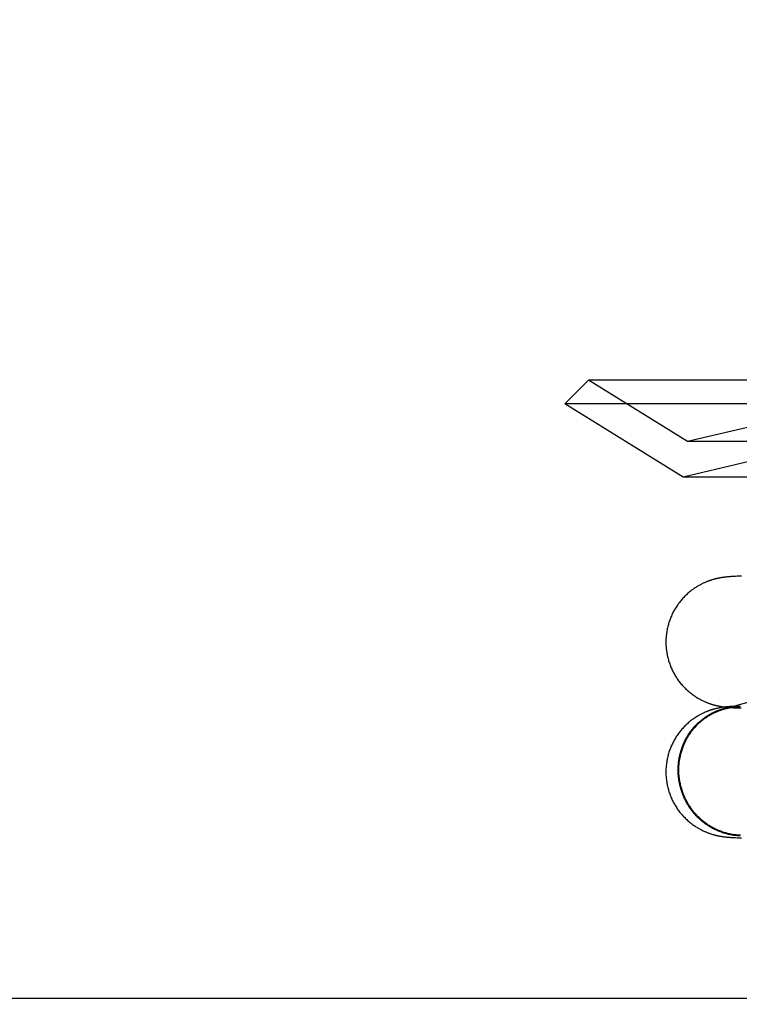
# Model space of a CAD drawing. Header units: inches. Extents: x 0 to 214, y 0 to 139.
# Tile 27 of 147: x 65.32 to 65.535, y 67.763 to 68.058. Entities that reach past the tile are written whole.
import ezdxf

# ---------------------------------------------------------------- set-up
doc = ezdxf.new("R2010")
doc.units = ezdxf.units.IN
doc.header["$LTSCALE"] = 11.786071
doc.header["$MEASUREMENT"] = 0
doc.linetypes.add('HIDDEN', pattern=[0.2, 0.1, -0.1])
doc.layers.add('DEFAULT_2', color=8, linetype='HIDDEN')

msp = doc.modelspace()

# ---------------------------------------------------------------- linework, layer by layer
at = {"layer": 'DEFAULT_2', "color": 8, "linetype": 'HIDDEN'}
for p, q in [((65.37023, 70.07708), (65.37023, 65.07708)), ((65.38523, 70.07708), (65.38523, 65.07708)), ((65.40023, 66.45208), (65.40023, 68.70208)), ((65.48023, 66.45208), (65.48023, 68.70208)), ((65.49523, 66.45208), (65.49523, 68.70208)), ((65.52523, 66.45208), (65.52523, 68.70208)), ((65.49004, 67.94983), (65.48297, 67.94276)), ((65.8019, 67.94983), (65.49004, 67.94983)), ((65.51972, 67.93143), (65.49004, 67.94983)), ((65.80897, 67.94276), (65.48297, 67.94276)), ((65.51834, 67.92083), (65.48297, 67.94276)), ((65.54769, 67.93798), (65.51972, 67.93143)), ((65.77222, 67.93143), (65.51972, 67.93143)), ((65.54769, 67.92771), (65.51834, 67.92083)), ((65.77361, 67.92083), (65.51834, 67.92083)), ((65.52995, 67.89069), (65.52976, 67.89066)), ((65.53014, 67.89072), (65.52995, 67.89069)), ((65.53033, 67.89075), (65.53014, 67.89072)), ((65.53051, 67.89077), (65.53033, 67.89075)), ((65.53069, 67.8908), (65.53051, 67.89077)), ((65.53087, 67.89082), (65.53069, 67.8908)), ((65.53105, 67.89084), (65.53087, 67.89082)), ((65.53122, 67.89086), (65.53105, 67.89084)), ((65.53139, 67.89087), (65.53122, 67.89086)), ((65.53156, 67.89089), (65.53139, 67.89087)), ((65.53173, 67.89091), (65.53156, 67.89089)), ((65.5319, 67.89092), (65.53173, 67.89091)), ((65.53215, 67.89094), (65.5319, 67.89092)), ((65.53241, 67.89096), (65.53215, 67.89094)), ((65.53268, 67.89098), (65.53241, 67.89096)), ((65.53296, 67.891), (65.53268, 67.89098)), ((65.53325, 67.89102), (65.53296, 67.891)), ((65.53366, 67.89104), (65.53325, 67.89102)), ((65.53409, 67.89106), (65.53366, 67.89104)), ((65.53455, 67.89108), (65.53409, 67.89106)), ((65.53517, 67.8911), (65.53455, 67.89108)), ((65.53585, 67.89113), (65.53517, 67.8911)), ((65.65967, 67.88772), (65.53051, 67.8513)), ((65.52992, 67.85178), (65.52972, 67.85175)), ((65.53011, 67.85181), (65.52992, 67.85178)), ((65.5303, 67.85184), (65.53011, 67.85181)), ((65.53013, 67.85203), (65.53032, 67.852)), ((65.53048, 67.85186), (65.5303, 67.85184)), ((65.53032, 67.852), (65.53051, 67.85198)), ((65.53066, 67.85189), (65.53048, 67.85186)), ((65.53051, 67.85198), (65.53071, 67.85195)), ((65.53084, 67.85191), (65.53066, 67.85189)), ((65.53071, 67.85195), (65.53089, 67.85193)), ((65.53102, 67.85193), (65.53084, 67.85191)), ((65.53089, 67.85193), (65.53108, 67.85191)), ((65.5312, 67.85195), (65.53102, 67.85193)), ((65.53108, 67.85191), (65.53127, 67.85189)), ((65.53137, 67.85197), (65.5312, 67.85195)), ((65.53127, 67.85189), (65.53146, 67.85187)), ((65.53155, 67.85198), (65.53137, 67.85197)), ((65.53146, 67.85187), (65.53165, 67.85185)), ((65.53172, 67.852), (65.53155, 67.85198)), ((65.53165, 67.85185), (65.53184, 67.85183)), ((65.53189, 67.85202), (65.53172, 67.852)), ((65.53184, 67.85183), (65.53204, 67.85182)), ((65.53207, 67.85203), (65.53189, 67.85202)), ((65.53204, 67.85182), (65.53224, 67.8518)), ((65.53234, 67.85205), (65.53207, 67.85203)), ((65.53224, 67.8518), (65.53253, 67.85178)), ((65.53261, 67.85207), (65.53234, 67.85205)), ((65.53253, 67.85178), (65.53284, 67.85176)), ((65.53289, 67.85209), (65.53261, 67.85207)), ((65.53284, 67.85176), (65.53315, 67.85174)), ((65.53318, 67.85211), (65.53289, 67.85209)), ((65.53315, 67.85174), (65.53347, 67.85172)), ((65.5335, 67.85212), (65.53318, 67.85211)), ((65.53347, 67.85172), (65.53392, 67.8517)), ((65.53395, 67.85215), (65.5335, 67.85212)), ((65.53392, 67.8517), (65.5344, 67.85168)), ((65.53474, 67.85218), (65.53395, 67.85215)), ((65.5344, 67.85168), (65.53505, 67.85165)), ((65.53505, 67.85165), (65.53576, 67.85163)), ((65.52991, 67.81316), (65.5301, 67.81313)), ((65.5301, 67.81313), (65.53029, 67.81311)), ((65.53029, 67.81311), (65.53047, 67.81308)), ((65.53047, 67.81308), (65.53064, 67.81306)), ((65.53064, 67.81306), (65.53082, 67.81304)), ((65.53082, 67.81304), (65.531, 67.81301)), ((65.531, 67.81301), (65.53117, 67.813)), ((65.53117, 67.813), (65.53134, 67.81298)), ((65.53134, 67.81298), (65.53152, 67.81296)), ((65.53152, 67.81296), (65.53169, 67.81294)), ((65.53169, 67.81294), (65.53186, 67.81293)), ((65.53186, 67.81293), (65.53211, 67.81291)), ((65.53211, 67.81291), (65.53237, 67.81289)), ((65.53237, 67.81289), (65.53263, 67.81287)), ((65.53263, 67.81287), (65.53289, 67.81285)), ((65.53289, 67.81285), (65.53325, 67.81283)), ((65.53325, 67.81283), (65.53363, 67.81281)), ((65.53363, 67.81281), (65.53403, 67.81279)), ((65.53403, 67.81279), (65.53455, 67.81277)), ((65.53455, 67.81277), (65.53512, 67.81274)), ((65.53512, 67.81274), (65.53586, 67.81272)), ((65.73972, 67.76458), (65.26229, 67.76458))]:
    msp.add_line(p, q, dxfattribs=at)
for points in [[(65.52976, 67.89066), (65.52966, 67.89064), (65.52956, 67.89063), (65.52946, 67.89061), (65.52936, 67.89059), (65.52925, 67.89057), (65.52915, 67.89055), (65.52905, 67.89053), (65.52894, 67.89051), (65.52884, 67.89049), (65.52874, 67.89047), (65.52863, 67.89044), (65.52853, 67.89042), (65.52842, 67.8904), (65.52831, 67.89037), (65.5282, 67.89034), (65.52809, 67.89032), (65.52798, 67.89029), (65.52786, 67.89026), (65.52774, 67.89023), (65.52762, 67.89019), (65.5275, 67.89016), (65.52737, 67.89012), (65.52724, 67.89009), (65.52711, 67.89005), (65.52697, 67.89), (65.52683, 67.88996), (65.52668, 67.88991), (65.52653, 67.88986), (65.52638, 67.88981), (65.52622, 67.88975), (65.52606, 67.8897), (65.52589, 67.88963), (65.52572, 67.88957), (65.52554, 67.8895), (65.52536, 67.88943), (65.52517, 67.88935), (65.52498, 67.88927), (65.52479, 67.88918), (65.52459, 67.88909), (65.52439, 67.889), (65.52418, 67.8889), (65.52397, 67.88879), (65.52376, 67.88868), (65.52354, 67.88857), (65.52332, 67.88845), (65.52309, 67.88833), (65.52287, 67.88819), (65.52264, 67.88806), (65.5224, 67.88792), (65.52217, 67.88777), (65.52193, 67.88761), (65.52169, 67.88745), (65.52145, 67.88728), (65.5212, 67.8871), (65.52096, 67.88692), (65.52071, 67.88673), (65.52046, 67.88653), (65.52021, 67.88633), (65.51997, 67.88612), (65.51972, 67.88591), (65.51948, 67.88568), (65.51923, 67.88546), (65.519, 67.88523), (65.51876, 67.88499), (65.51853, 67.88475), (65.51831, 67.88451), (65.51808, 67.88426), (65.51787, 67.88401), (65.51765, 67.88375), (65.51744, 67.88349), (65.51724, 67.88323), (65.51703, 67.88296), (65.51684, 67.88269), (65.51664, 67.88242), (65.51646, 67.88214), (65.51627, 67.88186), (65.51609, 67.88157), (65.51592, 67.88129), (65.51575, 67.881), (65.51559, 67.8807), (65.51543, 67.88041), (65.51528, 67.88011), (65.51513, 67.87981), (65.51499, 67.8795), (65.51485, 67.87919), (65.51472, 67.87889), (65.51459, 67.87857), (65.51447, 67.87826), (65.51435, 67.87794), (65.51424, 67.87763), (65.51413, 67.87731), (65.51403, 67.87699), (65.51394, 67.87666), (65.51385, 67.87634), (65.51377, 67.87601), (65.51369, 67.87569), (65.51362, 67.87536), (65.51355, 67.87503), (65.51349, 67.8747), (65.51344, 67.87436), (65.51339, 67.87403), (65.51335, 67.8737), (65.51331, 67.87336), (65.51328, 67.87303), (65.51325, 67.87269), (65.51323, 67.87236), (65.51322, 67.87202), (65.51321, 67.87168), (65.51321, 67.87138)], [(65.51321, 67.87138), (65.51321, 67.87107), (65.51322, 67.87073), (65.51323, 67.8704), (65.51325, 67.87006), (65.51328, 67.86973), (65.51331, 67.86939), (65.51335, 67.86906), (65.51339, 67.86872), (65.51344, 67.86839), (65.51349, 67.86806), (65.51355, 67.86773), (65.51362, 67.8674), (65.51369, 67.86707), (65.51377, 67.86675), (65.51385, 67.86642), (65.51394, 67.8661), (65.51403, 67.86578), (65.51413, 67.86546), (65.51424, 67.86514), (65.51435, 67.86482), (65.51446, 67.86451), (65.51458, 67.86419), (65.51471, 67.86388), (65.51484, 67.86357), (65.51498, 67.86327), (65.51512, 67.86297), (65.51527, 67.86266), (65.51542, 67.86237), (65.51558, 67.86207), (65.51574, 67.86178), (65.51591, 67.86149), (65.51608, 67.8612), (65.51626, 67.86092), (65.51644, 67.86064), (65.51663, 67.86036), (65.51682, 67.86008), (65.51701, 67.85981), (65.51722, 67.85955), (65.51742, 67.85928), (65.51763, 67.85902), (65.51784, 67.85877), (65.51806, 67.85852), (65.51828, 67.85827), (65.51851, 67.85803), (65.51874, 67.85779), (65.51897, 67.85755), (65.5192, 67.85732), (65.51944, 67.8571), (65.51969, 67.85688), (65.51993, 67.85666), (65.52018, 67.85645), (65.52043, 67.85624), (65.52068, 67.85604), (65.52093, 67.85585), (65.52118, 67.85566), (65.52144, 67.85548), (65.52169, 67.8553), (65.52194, 67.85513), (65.5222, 67.85497), (65.52245, 67.85481), (65.5227, 67.85466), (65.52295, 67.85451), (65.52319, 67.85437), (65.52343, 67.85424), (65.52366, 67.85411), (65.52389, 67.854), (65.52412, 67.85388), (65.52434, 67.85378), (65.52455, 67.85368), (65.52475, 67.85359), (65.52495, 67.8535), (65.52514, 67.85342), (65.52533, 67.85334), (65.52551, 67.85326), (65.52569, 67.85319), (65.52586, 67.85313), (65.52603, 67.85307), (65.52619, 67.85301), (65.52635, 67.85295), (65.52651, 67.8529), (65.52666, 67.85285), (65.5268, 67.8528), (65.52694, 67.85276), (65.52708, 67.85271), (65.52722, 67.85267), (65.52735, 67.85263), (65.52747, 67.8526), (65.5276, 67.85256), (65.52772, 67.85253), (65.52784, 67.8525), (65.52795, 67.85247), (65.52807, 67.85244), (65.52818, 67.85241), (65.52829, 67.85239), (65.5284, 67.85236), (65.5285, 67.85234), (65.52861, 67.85231), (65.52871, 67.85229), (65.52882, 67.85227), (65.52892, 67.85225), (65.52902, 67.85222), (65.52912, 67.8522), (65.52923, 67.85219), (65.52933, 67.85217), (65.52943, 67.85215), (65.52953, 67.85213), (65.52963, 67.85211), (65.52973, 67.8521), (65.52983, 67.85208), (65.52993, 67.85206), (65.53013, 67.85203)], [(65.52972, 67.85175), (65.52962, 67.85173), (65.52952, 67.85172), (65.52942, 67.8517), (65.52932, 67.85168), (65.52922, 67.85166), (65.52912, 67.85164), (65.52902, 67.85162), (65.52891, 67.8516), (65.52881, 67.85158), (65.52871, 67.85156), (65.5286, 67.85153), (65.5285, 67.85151), (65.52839, 67.85149), (65.52828, 67.85146), (65.52817, 67.85143), (65.52806, 67.85141), (65.52795, 67.85138), (65.52783, 67.85135), (65.52771, 67.85132), (65.52759, 67.85128), (65.52747, 67.85125), (65.52734, 67.85121), (65.52721, 67.85117), (65.52708, 67.85113), (65.52694, 67.85109), (65.5268, 67.85105), (65.52666, 67.851), (65.52651, 67.85095), (65.52635, 67.8509), (65.5262, 67.85084), (65.52603, 67.85078), (65.52587, 67.85072), (65.5257, 67.85066), (65.52552, 67.85059), (65.52534, 67.85051), (65.52516, 67.85044), (65.52497, 67.85036), (65.52478, 67.85027), (65.52458, 67.85018), (65.52438, 67.85009), (65.52417, 67.84999), (65.52396, 67.84988), (65.52374, 67.84977), (65.52352, 67.84966), (65.5233, 67.84954), (65.52307, 67.84941), (65.52284, 67.84928), (65.52261, 67.84913), (65.52237, 67.84899), (65.52212, 67.84883), (65.52188, 67.84867), (65.52163, 67.8485), (65.52138, 67.84833), (65.52112, 67.84814), (65.52087, 67.84795), (65.52062, 67.84776), (65.52037, 67.84755), (65.52012, 67.84735), (65.51987, 67.84714), (65.51963, 67.84692), (65.51939, 67.8467), (65.51915, 67.84648), (65.51892, 67.84625), (65.51869, 67.84601), (65.51846, 67.84577), (65.51824, 67.84553), (65.51802, 67.84528), (65.5178, 67.84503), (65.51759, 67.84478), (65.51738, 67.84452), (65.51718, 67.84425), (65.51698, 67.84399), (65.51679, 67.84372), (65.5166, 67.84344), (65.51641, 67.84317), (65.51623, 67.84289), (65.51605, 67.8426), (65.51588, 67.84232), (65.51572, 67.84203), (65.51556, 67.84174), (65.5154, 67.84144), (65.51525, 67.84114), (65.5151, 67.84084), (65.51496, 67.84054), (65.51483, 67.84024), (65.51469, 67.83993), (65.51457, 67.83962), (65.51445, 67.83931), (65.51433, 67.839), (65.51423, 67.83868), (65.51412, 67.83836), (65.51402, 67.83804), (65.51393, 67.83772), (65.51384, 67.8374), (65.51376, 67.83708), (65.51368, 67.83675), (65.51361, 67.83642), (65.51355, 67.8361), (65.51349, 67.83577), (65.51344, 67.83544), (65.51339, 67.83511), (65.51335, 67.83478), (65.51331, 67.83444), (65.51328, 67.83411), (65.51325, 67.83378), (65.51323, 67.83344), (65.51322, 67.83311), (65.51321, 67.83278), (65.51321, 67.83247)], [(65.51689, 67.83307), (65.51689, 67.8334), (65.5169, 67.83373), (65.51691, 67.83406), (65.51693, 67.83438), (65.51696, 67.83471), (65.51699, 67.83504), (65.51702, 67.83536), (65.51706, 67.83569), (65.51711, 67.83601), (65.51716, 67.83634), (65.51721, 67.83666), (65.51728, 67.83698), (65.51734, 67.8373), (65.51742, 67.83762), (65.51749, 67.83794), (65.51758, 67.83825), (65.51766, 67.83857), (65.51776, 67.83888), (65.51785, 67.83919), (65.51796, 67.8395), (65.51807, 67.83981), (65.51818, 67.84011), (65.5183, 67.84042), (65.51842, 67.84072), (65.51855, 67.84102), (65.51868, 67.84131), (65.51882, 67.84161), (65.51897, 67.8419), (65.51911, 67.84219), (65.51927, 67.84247), (65.51942, 67.84275), (65.51959, 67.84303), (65.51975, 67.84331), (65.51992, 67.84359), (65.5201, 67.84386), (65.52028, 67.84413), (65.52047, 67.84439), (65.52065, 67.84465), (65.52085, 67.84491), (65.52105, 67.84516), (65.52125, 67.84542), (65.52145, 67.84566), (65.52166, 67.84591), (65.52188, 67.84615), (65.5221, 67.84638), (65.52232, 67.84662), (65.52255, 67.84684), (65.52278, 67.84707), (65.52301, 67.84729), (65.52325, 67.84751), (65.52349, 67.84772), (65.52373, 67.84792), (65.52398, 67.84813), (65.52423, 67.84833), (65.52448, 67.84852), (65.52474, 67.84871), (65.525, 67.8489), (65.52527, 67.84908), (65.52553, 67.84925), (65.5258, 67.84943), (65.52608, 67.84959), (65.52635, 67.84975), (65.52663, 67.84991), (65.52691, 67.85006), (65.52719, 67.85021), (65.52748, 67.85035), (65.52777, 67.85049), (65.52806, 67.85062), (65.52835, 67.85075), (65.52865, 67.85087), (65.52894, 67.85099), (65.52924, 67.8511), (65.52954, 67.85121), (65.52984, 67.85131), (65.53015, 67.8514), (65.53045, 67.85149), (65.53076, 67.85158), (65.53107, 67.85166), (65.53138, 67.85173), (65.53169, 67.8518), (65.532, 67.85186), (65.53232, 67.85192), (65.53263, 67.85197), (65.53295, 67.85202), (65.53326, 67.85206), (65.53358, 67.8521), (65.5339, 67.85213), (65.53422, 67.85215), (65.53454, 67.85217)], [(65.51709, 67.83307), (65.51709, 67.83339), (65.5171, 67.83372), (65.51711, 67.83404), (65.51713, 67.83437), (65.51715, 67.83469), (65.51718, 67.83501), (65.51722, 67.83534), (65.51726, 67.83566), (65.5173, 67.83598), (65.51735, 67.8363), (65.51741, 67.83662), (65.51747, 67.83694), (65.51754, 67.83725), (65.51761, 67.83757), (65.51769, 67.83788), (65.51777, 67.8382), (65.51785, 67.83851), (65.51795, 67.83882), (65.51804, 67.83912), (65.51815, 67.83943), (65.51825, 67.83973), (65.51837, 67.84004), (65.51848, 67.84034), (65.51861, 67.84063), (65.51873, 67.84093), (65.51886, 67.84122), (65.519, 67.84151), (65.51914, 67.8418), (65.51929, 67.84209), (65.51944, 67.84237), (65.5196, 67.84265), (65.51976, 67.84293), (65.51992, 67.8432), (65.52009, 67.84347), (65.52027, 67.84374), (65.52044, 67.84401), (65.52063, 67.84427), (65.52081, 67.84453), (65.52101, 67.84478), (65.5212, 67.84503), (65.5214, 67.84528), (65.52161, 67.84553), (65.52181, 67.84577), (65.52203, 67.84601), (65.52224, 67.84624), (65.52246, 67.84647), (65.52268, 67.8467), (65.52291, 67.84692), (65.52314, 67.84714), (65.52338, 67.84735), (65.52362, 67.84756), (65.52386, 67.84777), (65.5241, 67.84797), (65.52435, 67.84816), (65.5246, 67.84836), (65.52486, 67.84854), (65.52512, 67.84873), (65.52538, 67.84891), (65.52564, 67.84908), (65.52591, 67.84925), (65.52618, 67.84941), (65.52645, 67.84958), (65.52673, 67.84973), (65.527, 67.84988), (65.52728, 67.85003), (65.52757, 67.85017), (65.52785, 67.8503), (65.52814, 67.85043), (65.52843, 67.85056), (65.52872, 67.85068), (65.52901, 67.8508), (65.52931, 67.85091), (65.52961, 67.85101), (65.52991, 67.85111), (65.53021, 67.85121), (65.53051, 67.8513)], [(65.53058, 67.85131), (65.53081, 67.85138), (65.53112, 67.85146), (65.53143, 67.85153), (65.53174, 67.8516), (65.53204, 67.85166), (65.53236, 67.85172), (65.53267, 67.85177), (65.53298, 67.85182), (65.53329, 67.85186), (65.53361, 67.8519), (65.53392, 67.85193), (65.53423, 67.85195), (65.53455, 67.85197), (65.53487, 67.85198), (65.53518, 67.85199), (65.5355, 67.85199)], [(65.53461, 67.85218), (65.53486, 67.85219), (65.53518, 67.8522), (65.53549, 67.8522)], [(65.51321, 67.83247), (65.51321, 67.83216), (65.51322, 67.83183), (65.51323, 67.83149), (65.51325, 67.83116), (65.51328, 67.83082), (65.51331, 67.83049), (65.51335, 67.83015), (65.51339, 67.82982), (65.51344, 67.82949), (65.51349, 67.82916), (65.51355, 67.82882), (65.51362, 67.8285), (65.51369, 67.82817), (65.51377, 67.82784), (65.51385, 67.82752), (65.51394, 67.82719), (65.51403, 67.82687), (65.51413, 67.82655), (65.51424, 67.82623), (65.51435, 67.82591), (65.51446, 67.8256), (65.51458, 67.82529), (65.51471, 67.82497), (65.51484, 67.82467), (65.51498, 67.82436), (65.51512, 67.82406), (65.51527, 67.82376), (65.51542, 67.82346), (65.51558, 67.82316), (65.51574, 67.82287), (65.51591, 67.82258), (65.51608, 67.82229), (65.51626, 67.82201), (65.51644, 67.82173), (65.51663, 67.82145), (65.51682, 67.82117), (65.51702, 67.8209), (65.51722, 67.82064), (65.51743, 67.82037), (65.51763, 67.82011), (65.51785, 67.81986), (65.51807, 67.81961), (65.51829, 67.81936), (65.51851, 67.81912), (65.51874, 67.81888), (65.51897, 67.81864), (65.51921, 67.81841), (65.51945, 67.81819), (65.51969, 67.81797), (65.51994, 67.81775), (65.52018, 67.81754), (65.52043, 67.81733), (65.52068, 67.81713), (65.52094, 67.81694), (65.52119, 67.81675), (65.52144, 67.81657), (65.5217, 67.81639), (65.52195, 67.81622), (65.52221, 67.81606), (65.52246, 67.8159), (65.52271, 67.81575), (65.52295, 67.8156), (65.5232, 67.81546), (65.52344, 67.81533), (65.52367, 67.81521), (65.5239, 67.81509), (65.52413, 67.81498), (65.52434, 67.81487), (65.52455, 67.81477), (65.52476, 67.81468), (65.52496, 67.81459), (65.52515, 67.81451), (65.52534, 67.81443), (65.52552, 67.81436), (65.5257, 67.81429), (65.52587, 67.81422), (65.52604, 67.81416), (65.5262, 67.8141), (65.52636, 67.81404), (65.52651, 67.81399), (65.52666, 67.81394), (65.52681, 67.81389), (65.52695, 67.81385), (65.52709, 67.81381), (65.52722, 67.81377), (65.52735, 67.81373), (65.52748, 67.81369), (65.5276, 67.81366), (65.52772, 67.81362), (65.52784, 67.81359), (65.52796, 67.81356), (65.52807, 67.81353), (65.52818, 67.81351), (65.52829, 67.81348), (65.5284, 67.81345), (65.52851, 67.81343), (65.52862, 67.81341), (65.52872, 67.81338), (65.52882, 67.81336), (65.52893, 67.81334), (65.52903, 67.81332), (65.52913, 67.8133), (65.52923, 67.81328), (65.52933, 67.81326), (65.52943, 67.81324), (65.52953, 67.81323), (65.52962, 67.81321), (65.52972, 67.81319), (65.52991, 67.81316)], [(65.53549, 67.8133), (65.53518, 67.81331), (65.53486, 67.81333), (65.53454, 67.81336), (65.53422, 67.81339), (65.5339, 67.81342), (65.53358, 67.81347), (65.53326, 67.81351), (65.53295, 67.81357), (65.53263, 67.81362), (65.53232, 67.81369), (65.532, 67.81376), (65.53169, 67.81383), (65.53138, 67.81391), (65.53107, 67.81399), (65.53076, 67.81409), (65.53045, 67.81418), (65.53015, 67.81428), (65.52984, 67.81439), (65.52954, 67.8145), (65.52924, 67.81462), (65.52894, 67.81474), (65.52865, 67.81487), (65.52835, 67.815), (65.52806, 67.81513), (65.52777, 67.81528), (65.52748, 67.81542), (65.52719, 67.81558), (65.52691, 67.81573), (65.52663, 67.8159), (65.52635, 67.81606), (65.52608, 67.81623), (65.5258, 67.81641), (65.52553, 67.81659), (65.52527, 67.81678), (65.525, 67.81697), (65.52474, 67.81716), (65.52448, 67.81736), (65.52423, 67.81756), (65.52398, 67.81777), (65.52373, 67.81798), (65.52349, 67.8182), (65.52325, 67.81842), (65.52301, 67.81864), (65.52278, 67.81887), (65.52255, 67.8191), (65.52232, 67.81934), (65.5221, 67.81958), (65.52188, 67.81982), (65.52166, 67.82007), (65.52145, 67.82032), (65.52125, 67.82058), (65.52105, 67.82084), (65.52085, 67.8211), (65.52065, 67.82136), (65.52047, 67.82163), (65.52028, 67.8219), (65.5201, 67.82218), (65.51992, 67.82245), (65.51975, 67.82273), (65.51959, 67.82302), (65.51942, 67.8233), (65.51927, 67.82359), (65.51911, 67.82388), (65.51897, 67.82418), (65.51882, 67.82447), (65.51868, 67.82477), (65.51855, 67.82507), (65.51842, 67.82537), (65.5183, 67.82568), (65.51818, 67.82599), (65.51807, 67.8263), (65.51796, 67.82661), (65.51785, 67.82692), (65.51776, 67.82723), (65.51766, 67.82755), (65.51758, 67.82787), (65.51749, 67.82819), (65.51742, 67.82851), (65.51734, 67.82883), (65.51728, 67.82915), (65.51721, 67.82947), (65.51716, 67.8298), (65.51711, 67.83012), (65.51706, 67.83045), (65.51702, 67.83078), (65.51699, 67.8311), (65.51696, 67.83143), (65.51693, 67.83176), (65.51691, 67.83209), (65.5169, 67.83242), (65.51689, 67.83274), (65.51689, 67.83307)], [(65.5355, 67.8135), (65.53518, 67.81352), (65.53487, 67.81354), (65.53455, 67.81356), (65.53423, 67.81359), (65.53392, 67.81363), (65.53361, 67.81367), (65.53329, 67.81372), (65.53298, 67.81377), (65.53267, 67.81382), (65.53236, 67.81389), (65.53204, 67.81396), (65.53174, 67.81403), (65.53143, 67.81411), (65.53112, 67.81419), (65.53081, 67.81428), (65.53051, 67.81438), (65.53021, 67.81448), (65.52991, 67.81458), (65.52961, 67.81469), (65.52931, 67.81481), (65.52901, 67.81493), (65.52872, 67.81505), (65.52843, 67.81518), (65.52814, 67.81532), (65.52785, 67.81546), (65.52757, 67.81561), (65.52728, 67.81576), (65.527, 67.81591), (65.52673, 67.81607), (65.52645, 67.81624), (65.52618, 67.81641), (65.52591, 67.81658), (65.52564, 67.81676), (65.52538, 67.81694), (65.52512, 67.81713), (65.52486, 67.81732), (65.5246, 67.81752), (65.52435, 67.81772), (65.5241, 67.81793), (65.52386, 67.81814), (65.52362, 67.81835), (65.52338, 67.81857), (65.52314, 67.81879), (65.52291, 67.81902), (65.52268, 67.81925), (65.52246, 67.81948), (65.52224, 67.81972), (65.52203, 67.81996), (65.52181, 67.8202), (65.52161, 67.82045), (65.5214, 67.8207), (65.5212, 67.82096), (65.52101, 67.82122), (65.52081, 67.82148), (65.52063, 67.82175), (65.52044, 67.82201), (65.52027, 67.82229), (65.52009, 67.82256), (65.51992, 67.82284), (65.51976, 67.82312), (65.5196, 67.8234), (65.51944, 67.82369), (65.51929, 67.82398), (65.51914, 67.82427), (65.519, 67.82456), (65.51886, 67.82485), (65.51873, 67.82515), (65.51861, 67.82545), (65.51848, 67.82575), (65.51837, 67.82606), (65.51825, 67.82636), (65.51815, 67.82667), (65.51804, 67.82698), (65.51795, 67.82729), (65.51785, 67.8276), (65.51777, 67.82792), (65.51769, 67.82823), (65.51761, 67.82855), (65.51754, 67.82887), (65.51747, 67.82919), (65.51741, 67.82951), (65.51735, 67.82983), (65.5173, 67.83015), (65.51726, 67.83047), (65.51722, 67.8308), (65.51718, 67.83112), (65.51715, 67.83144), (65.51713, 67.83177), (65.51711, 67.83209), (65.5171, 67.83242), (65.51709, 67.83274), (65.51709, 67.83307)]]:
    msp.add_lwpolyline(points, dxfattribs=at)

doc.saveas('drawing.dxf')
